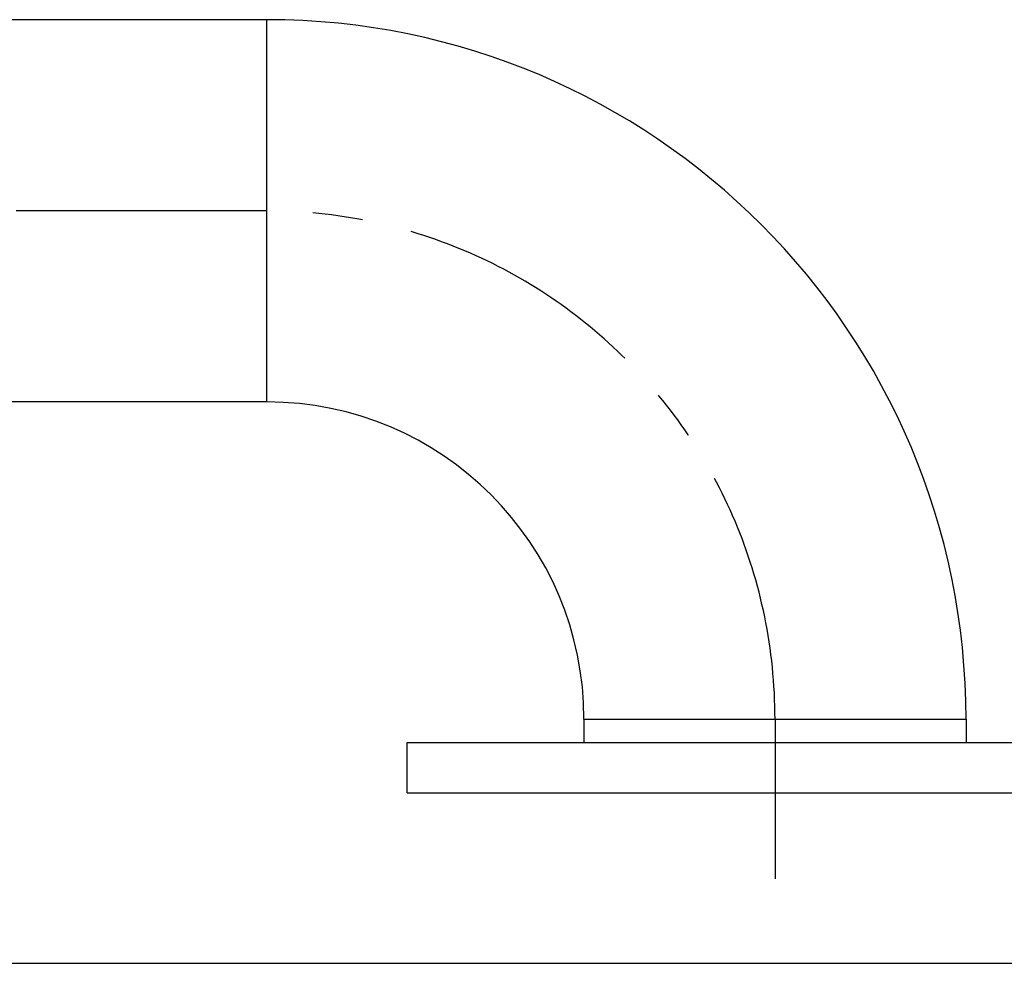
# Model space of a CAD drawing. Header units: millimetres. Extents: x 0 to 8400, y 0 to 5940.
# Tile 47 of 50: x 7433 to 7727, y 3481 to 3763. Entities that reach past the tile are written whole.
import ezdxf

# ---------------------------------------------------------------- set-up
doc = ezdxf.new("R2010")
doc.units = ezdxf.units.MM
doc.header["$LTSCALE"] = 20
doc.linetypes.add('MITTE', pattern=[2, 1.25, -0.25, 0.25, -0.25])
for name, color, linetype in [('02-LINIE-035', 2, 'CONTINUOUS'), ('03-LINIE-050', 3, 'CONTINUOUS'), ('05-ACHSE', 1, 'MITTE')]:
    doc.layers.add(name, color=color, linetype=linetype)

msp = doc.modelspace()

# ---------------------------------------------------------------- linework, layer by layer
at = {"layer": '02-LINIE-035'}
for p, q in [((7506.64, 3762.82), (7379.64, 3762.82)), ((7506.64, 3648.52), (7506.64, 3762.82)), ((7506.64, 3648.52), (7379.64, 3648.52)), ((7601.49, 3553.67), (7601.49, 3546.67)), ((7601.49, 3553.67), (7715.79, 3553.67)), ((7715.79, 3553.67), (7715.79, 3546.67)), ((7548.64, 3546.67), (7768.64, 3546.67)), ((7548.64, 3531.67), (7548.64, 3546.67)), ((7548.64, 3531.67), (7768.64, 3531.67))]:
    msp.add_line(p, q, dxfattribs=at)
for radius in [209.15, 94.85]:
    msp.add_arc((7506.64, 3553.67), radius, 0, 90, dxfattribs=at)
at = {"layer": '03-LINIE-050'}
msp.add_line((6317.8, 3480.67), (7953.27, 3480.67), dxfattribs=at)
at = {"layer": '05-ACHSE', "ltscale": 3}
for p, q in [((7506.64, 3705.67), (6430.15, 3705.67)), ((7658.64, 3553.67), (7658.64, 3505.91))]:
    msp.add_line(p, q, dxfattribs=at)
msp.add_arc((7506.64, 3553.67), 152, 0, 90, dxfattribs=at)

doc.saveas('drawing.dxf')
